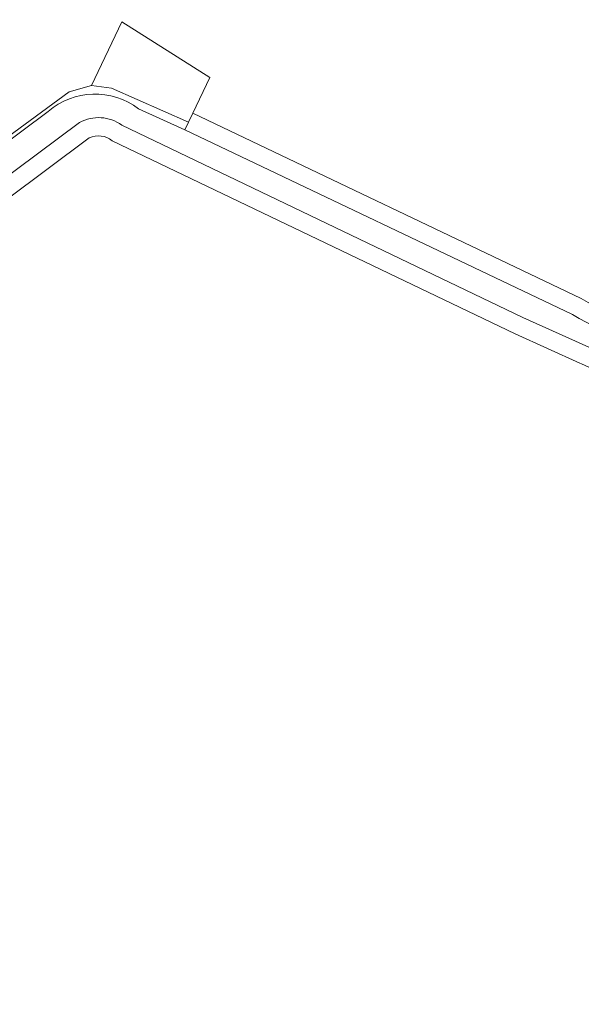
# Model space of a CAD drawing. Extents: x 184422 to 188298, y 343471 to 350189.
# Tile 83 of 256: x 185141 to 185203, y 348102 to 348210. Entities that reach past the tile are written whole.
import ezdxf

# ---------------------------------------------------------------- set-up
doc = ezdxf.new("R2010")
doc.units = 0
for name, color, linetype, lineweight in [('B-WA-GR-GRAS-GV', 252, 'Continuous', 13), ('B-WA-OG-TERREIN_CULTUURSCHEIDING-GV', 252, 'Continuous', 18), ('B-WA-OG-WEG-GV', 252, 'Continuous', 18), ('B-WA-VH-VERHARDING_ASFALT-GV', 252, 'Continuous', 18)]:
    doc.layers.add(name, color=color, linetype=linetype, lineweight=lineweight)

msp = doc.modelspace()

# ---------------------------------------------------------------- linework, layer by layer
at = {"layer": 'B-WA-GR-GRAS-GV', "flags": 128}
for points in [[(185141.577, 348228.945), (185138.253, 348221.798), (185137.677, 348220.71), (185117.276, 348182.207), (185118.234, 348181.107), (185146.755, 348202.059), (185149.207, 348202.748), (185152.541, 348209.733), (185162.165, 348203.638), (185160.291, 348199.709), (185202.801, 348179.436)], [(185141.577, 348228.945), (185138.253, 348221.798), (185137.677, 348220.71), (185117.276, 348182.207), (185118.234, 348181.107), (185146.755, 348202.059), (185149.207, 348202.748), (185152.541, 348209.733), (185162.165, 348203.638), (185160.291, 348199.709), (185202.801, 348179.436)], [(185141.577, 348228.945), (185138.253, 348221.798), (185137.677, 348220.71), (185117.276, 348182.207), (185118.234, 348181.107), (185146.755, 348202.059), (185149.207, 348202.748), (185152.541, 348209.733), (185162.165, 348203.638), (185160.291, 348199.709), (185202.801, 348179.436)], [(185148.96, 348197.004), (185130.672, 348183.371), (185128.223, 348181.55), (185119.358, 348174.876), (185114.641, 348171.411), (185111.798, 348174.992)], [(185148.96, 348197.004), (185130.672, 348183.371), (185128.223, 348181.55), (185119.358, 348174.876), (185114.641, 348171.411), (185111.798, 348174.992)], [(185148.96, 348197.004), (185130.672, 348183.371), (185128.223, 348181.55), (185119.358, 348174.876), (185114.641, 348171.411), (185111.798, 348174.992)], [(185216.314, 348091.964), (185229.808, 348121.2), (185233.803, 348139.159), (185240.038, 348155.365), (185237.815, 348157.839), (185210.065, 348168.994), (185208.165, 348169.872), (185202.809, 348172.274), (185202.645, 348172.347), (185195.577, 348175.546), (185151.468, 348196.698)], [(185216.314, 348091.964), (185229.808, 348121.2), (185233.803, 348139.159), (185240.038, 348155.365), (185237.815, 348157.839), (185210.065, 348168.994), (185208.165, 348169.872), (185202.809, 348172.274), (185202.645, 348172.347), (185195.577, 348175.546), (185151.468, 348196.698)], [(185216.314, 348091.964), (185229.808, 348121.2), (185233.803, 348139.159), (185240.038, 348155.365), (185237.815, 348157.839), (185210.065, 348168.994), (185208.165, 348169.872), (185202.809, 348172.274), (185202.645, 348172.347), (185195.577, 348175.546), (185151.468, 348196.698)]]:
    msp.add_lwpolyline(points, dxfattribs=at)
at = {"layer": 'B-WA-GR-GRAS-GV'}
for points in [[(185151.468, 348196.698, 0.2934706), (185148.96, 348197.004)], [(185151.468, 348196.698, 0.2934706), (185148.96, 348197.004)], [(185151.468, 348196.698, 0.2934706), (185148.96, 348197.004)], [(185202.801, 348179.436, 0.197396), (185216.02, 348176.992)], [(185202.801, 348179.436, 0.197396), (185216.02, 348176.992)], [(185202.801, 348179.436, 0.197396), (185216.02, 348176.992)]]:
    msp.add_lwpolyline(points, format="xyb", dxfattribs=at)
at = {"layer": 'B-WA-OG-TERREIN_CULTUURSCHEIDING-GV', "flags": 128}
msp.add_lwpolyline([(185159.823, 348198.728), (185160.291, 348199.709), (185162.165, 348203.638), (185152.541, 348209.733), (185149.207, 348202.748), (185151.387, 348202.44)], close=True, dxfattribs=at)
msp.add_lwpolyline([(185159.823, 348198.728), (185160.291, 348199.709), (185162.165, 348203.638), (185152.541, 348209.733), (185149.207, 348202.748), (185151.387, 348202.44)], close=True, dxfattribs=at)
msp.add_lwpolyline([(185159.823, 348198.728), (185160.291, 348199.709), (185162.165, 348203.638), (185152.541, 348209.733), (185149.207, 348202.748), (185151.387, 348202.44)], close=True, dxfattribs=at)
at = {"layer": 'B-WA-OG-WEG-GV', "flags": 128}
for points in [[(185154.358, 348200.185), (185159.431, 348197.904), (185159.823, 348198.728), (185151.387, 348202.44), (185149.207, 348202.748), (185146.755, 348202.059), (185118.234, 348181.107), (185117.276, 348182.207), (185137.677, 348220.71), (185138.253, 348221.798), (185141.577, 348228.945), (185140.997, 348229.065), (185140.501, 348229.285), (185130.316, 348208.133), (185130.008, 348208.263), (185128.527, 348204.946), (185127.174, 348201.724), (185126.749, 348202.024)], [(185154.358, 348200.185), (185159.431, 348197.904), (185159.823, 348198.728), (185151.387, 348202.44), (185149.207, 348202.748), (185146.755, 348202.059), (185118.234, 348181.107), (185117.276, 348182.207), (185137.677, 348220.71), (185138.253, 348221.798), (185141.577, 348228.945), (185140.997, 348229.065), (185140.501, 348229.285), (185130.316, 348208.133), (185130.008, 348208.263), (185128.527, 348204.946), (185127.174, 348201.724), (185126.749, 348202.024)], [(185154.358, 348200.185), (185159.431, 348197.904), (185159.823, 348198.728), (185151.387, 348202.44), (185149.207, 348202.748), (185146.755, 348202.059), (185118.234, 348181.107), (185117.276, 348182.207), (185137.677, 348220.71), (185138.253, 348221.798), (185141.577, 348228.945), (185140.997, 348229.065), (185140.501, 348229.285), (185130.316, 348208.133), (185130.008, 348208.263), (185128.527, 348204.946), (185127.174, 348201.724), (185126.749, 348202.024)], [(185126.749, 348202.024), (185121.869, 348192.23), (185120.596, 348189.591), (185115.685, 348179.408), (185116.072, 348179.243), (185116.267, 348178.937), (185125.266, 348185.497), (185127.728, 348187.412), (185144.463, 348199.895)], [(185126.749, 348202.024), (185121.869, 348192.23), (185120.596, 348189.591), (185115.685, 348179.408), (185116.072, 348179.243), (185116.267, 348178.937), (185125.266, 348185.497), (185127.728, 348187.412), (185144.463, 348199.895)], [(185126.749, 348202.024), (185121.869, 348192.23), (185120.596, 348189.591), (185115.685, 348179.408), (185116.072, 348179.243), (185116.267, 348178.937), (185125.266, 348185.497), (185127.728, 348187.412), (185144.463, 348199.895)], [(185202.801, 348179.436), (185160.291, 348199.709), (185159.823, 348198.728), (185159.431, 348197.904)], [(185202.801, 348179.436), (185160.291, 348199.709), (185159.823, 348198.728), (185159.431, 348197.904)], [(185202.801, 348179.436), (185160.291, 348199.709), (185159.823, 348198.728), (185159.431, 348197.904)], [(185147.896, 348198.705), (185129.478, 348184.976), (185127.025, 348183.152), (185118.165, 348176.481), (185115.01, 348174.164), (185113.406, 348176.184)], [(185147.896, 348198.705), (185129.478, 348184.976), (185127.025, 348183.152), (185118.165, 348176.481), (185115.01, 348174.164), (185113.406, 348176.184)], [(185147.896, 348198.705), (185129.478, 348184.976), (185127.025, 348183.152), (185118.165, 348176.481), (185115.01, 348174.164), (185113.406, 348176.184)], [(185203.613, 348174.105), (185196.422, 348177.359), (185152.521, 348198.412)], [(185203.613, 348174.105), (185196.422, 348177.359), (185152.521, 348198.412)], [(185203.613, 348174.105), (185196.422, 348177.359), (185152.521, 348198.412)], [(185159.431, 348197.904), (185201.828, 348177.685)], [(185159.431, 348197.904), (185201.828, 348177.685)], [(185159.431, 348197.904), (185201.828, 348177.685)], [(185111.798, 348174.992), (185114.641, 348171.411), (185119.358, 348174.876), (185128.223, 348181.55), (185130.672, 348183.371), (185148.96, 348197.004)], [(185111.798, 348174.992), (185114.641, 348171.411), (185119.358, 348174.876), (185128.223, 348181.55), (185130.672, 348183.371), (185148.96, 348197.004)], [(185111.798, 348174.992), (185114.641, 348171.411), (185119.358, 348174.876), (185128.223, 348181.55), (185130.672, 348183.371), (185148.96, 348197.004)], [(185151.468, 348196.698), (185195.577, 348175.546), (185202.645, 348172.347), (185202.809, 348172.274)], [(185151.468, 348196.698), (185195.577, 348175.546), (185202.645, 348172.347), (185202.809, 348172.274)], [(185151.468, 348196.698), (185195.577, 348175.546), (185202.645, 348172.347), (185202.809, 348172.274)]]:
    msp.add_lwpolyline(points, dxfattribs=at)
at = {"layer": 'B-WA-OG-WEG-GV'}
for points in [[(185144.463, 348199.895, -0.3564119), (185154.358, 348200.185)], [(185144.463, 348199.895, -0.3564119), (185154.358, 348200.185)], [(185144.463, 348199.895, -0.3564119), (185154.358, 348200.185)], [(185152.521, 348198.412, 0.2893084), (185147.896, 348198.705)], [(185152.521, 348198.412, 0.2893084), (185147.896, 348198.705)], [(185152.521, 348198.412, 0.2893084), (185147.896, 348198.705)], [(185148.96, 348197.004, -0.2934706), (185151.468, 348196.698)], [(185148.96, 348197.004, -0.2934706), (185151.468, 348196.698)], [(185148.96, 348197.004, -0.2934706), (185151.468, 348196.698)], [(185216.02, 348176.992, -0.197396), (185202.801, 348179.436)], [(185216.02, 348176.992, -0.197396), (185202.801, 348179.436)], [(185216.02, 348176.992, -0.197396), (185202.801, 348179.436)], [(185201.828, 348177.685, 0.1730254), (185215.044, 348174.759)], [(185201.828, 348177.685, 0.1730254), (185215.044, 348174.759)], [(185201.828, 348177.685, 0.1730254), (185215.044, 348174.759)]]:
    msp.add_lwpolyline(points, format="xyb", dxfattribs=at)
at = {"layer": 'B-WA-VH-VERHARDING_ASFALT-GV'}
for points in [[(185154.358, 348200.185, 0.3564119), (185144.463, 348199.895)], [(185154.358, 348200.185, 0.3564119), (185144.463, 348199.895)], [(185154.358, 348200.185, 0.3564119), (185144.463, 348199.895)], [(185147.896, 348198.705, -0.2893084), (185152.521, 348198.412)], [(185147.896, 348198.705, -0.2893084), (185152.521, 348198.412)], [(185147.896, 348198.705, -0.2893084), (185152.521, 348198.412)], [(185215.044, 348174.759, -0.1730254), (185201.828, 348177.685)], [(185215.044, 348174.759, -0.1730254), (185201.828, 348177.685)], [(185215.044, 348174.759, -0.1730254), (185201.828, 348177.685)]]:
    msp.add_lwpolyline(points, format="xyb", dxfattribs=at)
at = {"layer": 'B-WA-VH-VERHARDING_ASFALT-GV', "flags": 128}
for points in [[(185144.463, 348199.895), (185127.728, 348187.412), (185129.478, 348184.976), (185147.896, 348198.705)], [(185144.463, 348199.895), (185127.728, 348187.412), (185129.478, 348184.976), (185147.896, 348198.705)], [(185144.463, 348199.895), (185127.728, 348187.412), (185129.478, 348184.976), (185147.896, 348198.705)], [(185159.431, 348197.904), (185154.358, 348200.185)], [(185159.431, 348197.904), (185154.358, 348200.185)], [(185159.431, 348197.904), (185154.358, 348200.185)], [(185152.521, 348198.412), (185196.422, 348177.359), (185203.613, 348174.105)], [(185152.521, 348198.412), (185196.422, 348177.359), (185203.613, 348174.105)], [(185152.521, 348198.412), (185196.422, 348177.359), (185203.613, 348174.105)], [(185201.828, 348177.685), (185159.431, 348197.904)], [(185201.828, 348177.685), (185159.431, 348197.904)], [(185201.828, 348177.685), (185159.431, 348197.904)]]:
    msp.add_lwpolyline(points, dxfattribs=at)

doc.saveas('drawing.dxf')
